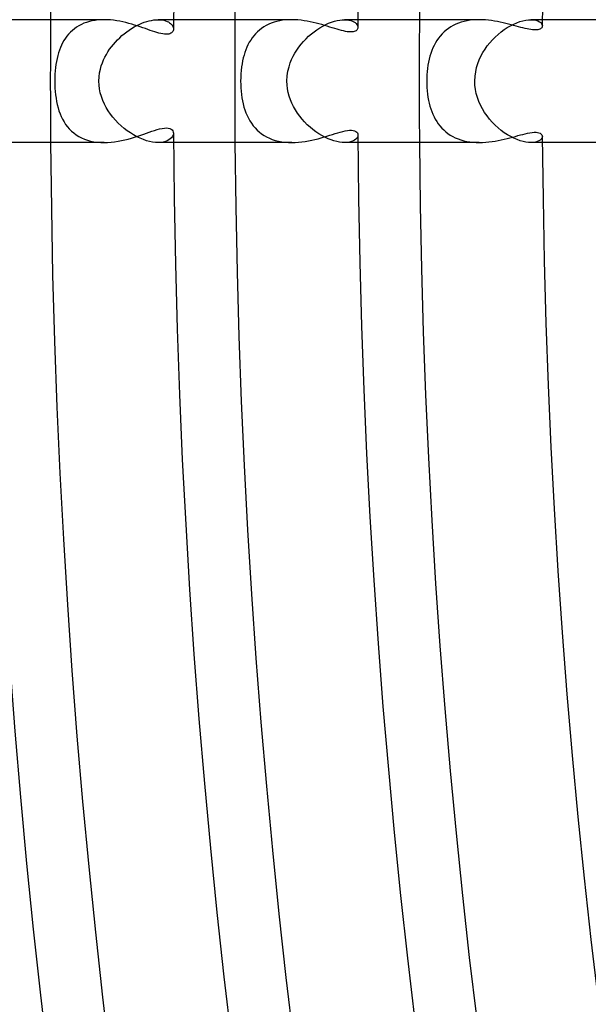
# Model space of a CAD drawing. Header units: millimetres. Extents: x -345 to 345, y -305 to 305.
# Tile 16 of 79: x -263 to -244, y -30 to 2. Entities that reach past the tile are written whole.
import ezdxf

# ---------------------------------------------------------------- set-up
doc = ezdxf.new("R2010")
doc.units = ezdxf.units.MM
doc.layers.add('HIDDEN', color=7, linetype='Continuous')
doc.layers.add('THICK', color=7, linetype='Continuous')

msp = doc.modelspace()

# ---------------------------------------------------------------- linework, layer by layer
at = {"layer": 'HIDDEN'}
for p, q in [((-260.731, 1.94), (-260.82, 1.913)), ((-260.638, 1.962), (-260.731, 1.94)), ((-260.543, 1.979), (-260.638, 1.962)), ((-260.446, 1.991), (-260.543, 1.979)), ((-260.347, 1.998), (-260.446, 1.991)), ((-260.247, 2), (-260.347, 1.998)), ((-258.944, 1.915), (-258.862, 1.941)), ((-258.862, 1.941), (-258.783, 1.963)), ((-258.783, 1.963), (-258.706, 1.979)), ((-258.706, 1.979), (-258.632, 1.991)), ((-258.632, 1.991), (-258.56, 1.998)), ((-258.56, 1.998), (-258.492, 2)), ((-258.492, 2), (-258.424, 1.998)), ((-257.992, 2), (-258.492, 2)), ((-258.424, 1.998), (-258.362, 1.991)), ((-258.362, 1.991), (-258.303, 1.98)), ((-258.303, 1.98), (-258.25, 1.965)), ((-258.25, 1.965), (-258.201, 1.946)), ((-258.201, 1.946), (-258.158, 1.925)), ((-258.158, 1.925), (-258.119, 1.901)), ((-254.632, 1.943), (-254.723, 1.917)), ((-254.538, 1.964), (-254.632, 1.943)), ((-254.442, 1.98), (-254.538, 1.964)), ((-254.345, 1.991), (-254.442, 1.98)), ((-254.246, 1.998), (-254.345, 1.991)), ((-254.146, 2), (-254.246, 1.998)), ((-252.852, 1.92), (-252.76, 1.949)), ((-252.76, 1.949), (-252.67, 1.972)), ((-252.67, 1.972), (-252.585, 1.988)), ((-252.585, 1.988), (-252.504, 1.997)), ((-252.504, 1.997), (-252.427, 2)), ((-252.427, 2), (-252.353, 1.997)), ((-251.992, 2), (-252.427, 2)), ((-252.353, 1.997), (-252.285, 1.988)), ((-252.285, 1.988), (-252.224, 1.973)), ((-252.224, 1.973), (-252.17, 1.955)), ((-252.17, 1.955), (-252.124, 1.932)), ((-252.124, 1.932), (-252.084, 1.905)), ((-248.537, 1.944), (-248.63, 1.918)), ((-248.441, 1.965), (-248.537, 1.944)), ((-248.343, 1.981), (-248.441, 1.965)), ((-248.243, 1.992), (-248.343, 1.981)), ((-248.143, 1.998), (-248.243, 1.992)), ((-248.042, 2), (-248.143, 1.998)), ((-246.823, 1.902), (-246.722, 1.938)), ((-246.722, 1.938), (-246.625, 1.966)), ((-246.625, 1.966), (-246.533, 1.985)), ((-246.533, 1.985), (-246.445, 1.996)), ((-246.445, 1.996), (-246.364, 2)), ((-245.992, 2), (-246.365, 2)), ((-246.364, 2), (-246.279, 1.995)), ((-246.279, 1.995), (-246.204, 1.982)), ((-246.204, 1.982), (-246.14, 1.962)), ((-246.14, 1.962), (-246.087, 1.935)), ((-246.087, 1.935), (-246.046, 1.904)), ((-261.282, 1.653), (-261.345, 1.594)), ((-261.216, 1.707), (-261.282, 1.653)), ((-261.145, 1.757), (-261.216, 1.707)), ((-261.069, 1.803), (-261.145, 1.757)), ((-260.99, 1.845), (-261.069, 1.803)), ((-260.907, 1.882), (-260.99, 1.845)), ((-260.82, 1.913), (-260.907, 1.882)), ((-259.593, 1.545), (-259.515, 1.605)), ((-259.515, 1.605), (-259.436, 1.661)), ((-259.436, 1.661), (-259.355, 1.714)), ((-259.355, 1.714), (-259.273, 1.763)), ((-259.273, 1.763), (-259.19, 1.808)), ((-259.19, 1.808), (-259.108, 1.848)), ((-259.108, 1.848), (-259.025, 1.884)), ((-259.025, 1.884), (-258.944, 1.915)), ((-258.119, 1.901), (-258.086, 1.875)), ((-258.086, 1.875), (-258.058, 1.847)), ((-258.058, 1.847), (-258.035, 1.818)), ((-258.035, 1.818), (-258.017, 1.787)), ((-258.017, 1.787), (-258.004, 1.757)), ((-258.004, 1.757), (-257.997, 1.726)), ((-257.997, 1.726), (-257.994, 1.696)), ((-255.262, 1.605), (-255.323, 1.543)), ((-255.196, 1.662), (-255.262, 1.605)), ((-255.127, 1.716), (-255.196, 1.662)), ((-255.053, 1.765), (-255.127, 1.716)), ((-254.976, 1.81), (-255.053, 1.765)), ((-254.895, 1.851), (-254.976, 1.81)), ((-254.811, 1.886), (-254.895, 1.851)), ((-254.723, 1.917), (-254.811, 1.886)), ((-253.508, 1.536), (-253.418, 1.608)), ((-253.418, 1.608), (-253.326, 1.675)), ((-253.326, 1.675), (-253.231, 1.736)), ((-253.231, 1.736), (-253.136, 1.792)), ((-253.136, 1.792), (-253.04, 1.841)), ((-253.04, 1.841), (-252.946, 1.883)), ((-252.946, 1.883), (-252.852, 1.92)), ((-252.084, 1.905), (-252.051, 1.877)), ((-252.051, 1.877), (-252.026, 1.846)), ((-252.026, 1.846), (-252.008, 1.815)), ((-252.008, 1.815), (-251.997, 1.783)), ((-251.997, 1.783), (-251.994, 1.751)), ((-249.124, 1.659), (-249.192, 1.6)), ((-249.051, 1.714), (-249.124, 1.659)), ((-248.975, 1.764), (-249.051, 1.714)), ((-248.894, 1.81), (-248.975, 1.764)), ((-248.81, 1.851), (-248.894, 1.81)), ((-248.722, 1.887), (-248.81, 1.851)), ((-248.63, 1.918), (-248.722, 1.887)), ((-247.335, 1.603), (-247.234, 1.677)), ((-247.234, 1.677), (-247.132, 1.744)), ((-247.132, 1.744), (-247.028, 1.805)), ((-247.028, 1.805), (-246.925, 1.857)), ((-246.925, 1.857), (-246.823, 1.902)), ((-246.046, 1.904), (-246.017, 1.87)), ((-246.017, 1.87), (-245.999, 1.835)), ((-245.999, 1.835), (-245.993, 1.799)), ((-261.556, 1.325), (-261.599, 1.25)), ((-261.509, 1.398), (-261.556, 1.325)), ((-261.458, 1.467), (-261.509, 1.398)), ((-261.404, 1.532), (-261.458, 1.467)), ((-261.345, 1.594), (-261.404, 1.532)), ((-259.882, 1.272), (-259.814, 1.344)), ((-259.814, 1.344), (-259.743, 1.414)), ((-259.743, 1.414), (-259.669, 1.481)), ((-259.669, 1.481), (-259.593, 1.545)), ((-255.482, 1.338), (-255.527, 1.264)), ((-255.433, 1.41), (-255.482, 1.338)), ((-255.38, 1.478), (-255.433, 1.41)), ((-255.323, 1.543), (-255.38, 1.478)), ((-253.838, 1.204), (-253.761, 1.293)), ((-253.761, 1.293), (-253.68, 1.379)), ((-253.68, 1.379), (-253.596, 1.46)), ((-253.596, 1.46), (-253.508, 1.536)), ((-249.424, 1.323), (-249.472, 1.245)), ((-249.373, 1.397), (-249.424, 1.323)), ((-249.317, 1.468), (-249.373, 1.397)), ((-249.257, 1.536), (-249.317, 1.468)), ((-249.192, 1.6), (-249.257, 1.536)), ((-247.703, 1.246), (-247.617, 1.344)), ((-247.617, 1.344), (-247.527, 1.436)), ((-247.527, 1.436), (-247.432, 1.522)), ((-247.432, 1.522), (-247.335, 1.603)), ((-261.705, 1.007), (-261.733, 0.92)), ((-261.673, 1.09), (-261.705, 1.007)), ((-261.638, 1.172), (-261.673, 1.09)), ((-261.599, 1.25), (-261.638, 1.172)), ((-260.125, 0.954), (-260.07, 1.037)), ((-260.07, 1.037), (-260.011, 1.118)), ((-260.011, 1.118), (-259.948, 1.196)), ((-259.948, 1.196), (-259.882, 1.272)), ((-255.641, 1.022), (-255.671, 0.937)), ((-255.606, 1.105), (-255.641, 1.022)), ((-255.569, 1.186), (-255.606, 1.105)), ((-255.527, 1.264), (-255.569, 1.186)), ((-254.042, 0.913), (-253.979, 1.013)), ((-253.979, 1.013), (-253.911, 1.11)), ((-253.911, 1.11), (-253.838, 1.204)), ((-249.591, 0.992), (-249.623, 0.902)), ((-249.555, 1.079), (-249.591, 0.992)), ((-249.516, 1.163), (-249.555, 1.079)), ((-249.472, 1.245), (-249.516, 1.163)), ((-247.927, 0.928), (-247.858, 1.038)), ((-247.858, 1.038), (-247.783, 1.145)), ((-247.783, 1.145), (-247.703, 1.246)), ((-261.8, 0.643), (-261.817, 0.543)), ((-261.781, 0.739), (-261.8, 0.643)), ((-261.759, 0.832), (-261.781, 0.739)), ((-261.733, 0.92), (-261.759, 0.832)), ((-260.306, 0.599), (-260.267, 0.691)), ((-260.267, 0.691), (-260.224, 0.781)), ((-260.224, 0.781), (-260.177, 0.868)), ((-260.177, 0.868), (-260.125, 0.954)), ((-255.744, 0.663), (-255.762, 0.564)), ((-255.723, 0.758), (-255.744, 0.663)), ((-255.699, 0.848), (-255.723, 0.758)), ((-255.671, 0.937), (-255.699, 0.848)), ((-254.194, 0.593), (-254.15, 0.703)), ((-254.15, 0.703), (-254.099, 0.809)), ((-254.099, 0.809), (-254.042, 0.913)), ((-249.676, 0.714), (-249.697, 0.617)), ((-249.651, 0.809), (-249.676, 0.714)), ((-249.623, 0.902), (-249.651, 0.809)), ((-248.091, 0.574), (-248.044, 0.696)), ((-248.044, 0.696), (-247.989, 0.814)), ((-247.989, 0.814), (-247.927, 0.928)), ((-261.842, 0.333), (-261.849, 0.223)), ((-261.831, 0.44), (-261.842, 0.333)), ((-261.817, 0.543), (-261.831, 0.44)), ((-260.398, 0.271), (-260.372, 0.392)), ((-260.372, 0.392), (-260.341, 0.501)), ((-260.341, 0.501), (-260.306, 0.599)), ((-255.791, 0.351), (-255.8, 0.237)), ((-255.778, 0.46), (-255.791, 0.351)), ((-255.762, 0.564), (-255.778, 0.46)), ((-254.294, 0.172), (-254.27, 0.329)), ((-254.27, 0.329), (-254.235, 0.469)), ((-254.235, 0.469), (-254.194, 0.593)), ((-249.73, 0.415), (-249.741, 0.312)), ((-249.715, 0.517), (-249.73, 0.415)), ((-249.697, 0.617), (-249.715, 0.517)), ((-248.162, 0.304), (-248.131, 0.443)), ((-248.131, 0.443), (-248.091, 0.574)), ((-261.854, 0.112), (-261.855, 0)), ((-261.855, 0), (-261.854, -0.113)), ((-261.849, 0.223), (-261.854, 0.112)), ((-260.421, 0), (-260.415, 0.141)), ((-260.416, -0.129), (-260.421, 0)), ((-260.415, 0.141), (-260.398, 0.271)), ((-255.806, 0.12), (-255.808, 0)), ((-255.808, 0), (-255.806, -0.11)), ((-255.8, 0.237), (-255.806, 0.12)), ((-254.303, 0), (-254.294, 0.172)), ((-254.299, -0.124), (-254.303, 0)), ((-249.754, 0.105), (-249.756, 0)), ((-249.756, 0), (-249.754, -0.106)), ((-249.749, 0.209), (-249.754, 0.105)), ((-249.741, 0.312), (-249.749, 0.209)), ((-248.19, 0), (-248.182, 0.156)), ((-248.184, -0.136), (-248.19, 0)), ((-248.182, 0.156), (-248.162, 0.304)), ((-261.854, -0.113), (-261.849, -0.225)), ((-261.849, -0.225), (-261.841, -0.336)), ((-260.4, -0.256), (-260.416, -0.129)), ((-260.374, -0.382), (-260.4, -0.256)), ((-255.806, -0.11), (-255.801, -0.218)), ((-255.801, -0.218), (-255.793, -0.326)), ((-254.285, -0.246), (-254.299, -0.124)), ((-254.262, -0.367), (-254.285, -0.246)), ((-249.754, -0.106), (-249.749, -0.213)), ((-249.749, -0.213), (-249.741, -0.32)), ((-249.741, -0.32), (-249.729, -0.424)), ((-248.168, -0.27), (-248.184, -0.136)), ((-248.141, -0.403), (-248.168, -0.27)), ((-261.841, -0.336), (-261.83, -0.447)), ((-261.83, -0.447), (-261.815, -0.556)), ((-261.815, -0.556), (-261.797, -0.662)), ((-260.339, -0.505), (-260.374, -0.382)), ((-260.295, -0.627), (-260.339, -0.505)), ((-260.242, -0.745), (-260.295, -0.627)), ((-255.793, -0.326), (-255.782, -0.433)), ((-255.782, -0.433), (-255.767, -0.539)), ((-255.767, -0.539), (-255.748, -0.642)), ((-254.23, -0.487), (-254.262, -0.367)), ((-254.19, -0.604), (-254.23, -0.487)), ((-254.143, -0.719), (-254.19, -0.604)), ((-249.729, -0.424), (-249.714, -0.526)), ((-249.714, -0.526), (-249.696, -0.626)), ((-249.696, -0.626), (-249.674, -0.722)), ((-248.104, -0.533), (-248.141, -0.403)), ((-248.058, -0.661), (-248.104, -0.533)), ((-261.797, -0.662), (-261.775, -0.766)), ((-261.775, -0.766), (-261.749, -0.868)), ((-261.749, -0.868), (-261.719, -0.966)), ((-260.182, -0.859), (-260.242, -0.745)), ((-260.115, -0.97), (-260.182, -0.859)), ((-255.748, -0.642), (-255.726, -0.744)), ((-255.726, -0.744), (-255.7, -0.843)), ((-255.7, -0.843), (-255.67, -0.939)), ((-255.67, -0.939), (-255.637, -1.033)), ((-254.088, -0.83), (-254.143, -0.719)), ((-254.027, -0.938), (-254.088, -0.83)), ((-253.96, -1.042), (-254.027, -0.938)), ((-249.674, -0.722), (-249.65, -0.815)), ((-249.65, -0.815), (-249.622, -0.906)), ((-249.622, -0.906), (-249.591, -0.993)), ((-248.003, -0.785), (-248.058, -0.661)), ((-247.94, -0.905), (-248.003, -0.785)), ((-247.87, -1.021), (-247.94, -0.905)), ((-261.719, -0.966), (-261.685, -1.061)), ((-261.685, -1.061), (-261.646, -1.152)), ((-261.646, -1.152), (-261.603, -1.241)), ((-261.603, -1.241), (-261.555, -1.326)), ((-260.042, -1.076), (-260.115, -0.97)), ((-259.963, -1.178), (-260.042, -1.076)), ((-259.878, -1.276), (-259.963, -1.178)), ((-259.789, -1.369), (-259.878, -1.276)), ((-255.637, -1.033), (-255.599, -1.123)), ((-255.599, -1.123), (-255.556, -1.21)), ((-255.556, -1.21), (-255.51, -1.294)), ((-253.887, -1.142), (-253.96, -1.042)), ((-253.809, -1.238), (-253.887, -1.142)), ((-253.727, -1.33), (-253.809, -1.238)), ((-249.591, -0.993), (-249.556, -1.077)), ((-249.556, -1.077), (-249.517, -1.16)), ((-249.517, -1.16), (-249.475, -1.239)), ((-249.475, -1.239), (-249.429, -1.316)), ((-247.793, -1.132), (-247.87, -1.021)), ((-247.71, -1.237), (-247.793, -1.132)), ((-247.622, -1.338), (-247.71, -1.237)), ((-261.555, -1.326), (-261.503, -1.407)), ((-261.503, -1.407), (-261.445, -1.484)), ((-261.445, -1.484), (-261.382, -1.557)), ((-261.382, -1.557), (-261.313, -1.625)), ((-259.696, -1.457), (-259.789, -1.369)), ((-259.598, -1.54), (-259.696, -1.457)), ((-259.498, -1.618), (-259.598, -1.54)), ((-255.51, -1.294), (-255.458, -1.374)), ((-255.458, -1.374), (-255.402, -1.451)), ((-255.402, -1.451), (-255.341, -1.523)), ((-255.341, -1.523), (-255.276, -1.592)), ((-255.276, -1.592), (-255.205, -1.656)), ((-253.641, -1.418), (-253.727, -1.33)), ((-253.55, -1.5), (-253.641, -1.418)), ((-253.457, -1.578), (-253.55, -1.5)), ((-253.361, -1.65), (-253.457, -1.578)), ((-249.429, -1.316), (-249.378, -1.39)), ((-249.378, -1.39), (-249.324, -1.46)), ((-249.324, -1.46), (-249.265, -1.527)), ((-249.265, -1.527), (-249.202, -1.59)), ((-249.202, -1.59), (-249.135, -1.65)), ((-247.53, -1.433), (-247.622, -1.338)), ((-247.433, -1.522), (-247.53, -1.433)), ((-247.333, -1.604), (-247.433, -1.522)), ((-261.313, -1.625), (-261.239, -1.688)), ((-261.239, -1.688), (-261.161, -1.747)), ((-261.161, -1.747), (-261.077, -1.799)), ((-261.077, -1.799), (-260.987, -1.846)), ((-260.987, -1.846), (-260.893, -1.887)), ((-260.893, -1.887), (-260.793, -1.922)), ((-260.793, -1.922), (-260.69, -1.951)), ((-259.395, -1.689), (-259.498, -1.618)), ((-259.291, -1.753), (-259.395, -1.689)), ((-259.185, -1.811), (-259.291, -1.753)), ((-259.079, -1.861), (-259.185, -1.811)), ((-258.974, -1.904), (-259.079, -1.861)), ((-258.87, -1.939), (-258.974, -1.904)), ((-258.143, -1.916), (-258.196, -1.944)), ((-258.097, -1.884), (-258.143, -1.916)), ((-258.06, -1.849), (-258.097, -1.884)), ((-258.031, -1.812), (-258.06, -1.849)), ((-258.011, -1.773), (-258.031, -1.812)), ((-257.998, -1.734), (-258.011, -1.773)), ((-257.994, -1.696), (-257.998, -1.734)), ((-255.205, -1.656), (-255.129, -1.715)), ((-255.129, -1.715), (-255.048, -1.769)), ((-255.048, -1.769), (-254.963, -1.817)), ((-254.963, -1.817), (-254.873, -1.861)), ((-254.873, -1.861), (-254.779, -1.898)), ((-254.779, -1.898), (-254.68, -1.93)), ((-253.264, -1.716), (-253.361, -1.65)), ((-253.165, -1.775), (-253.264, -1.716)), ((-253.065, -1.829), (-253.165, -1.775)), ((-252.966, -1.875), (-253.065, -1.829)), ((-252.868, -1.914), (-252.966, -1.875)), ((-252.773, -1.945), (-252.868, -1.914)), ((-252.102, -1.919), (-252.15, -1.946)), ((-252.063, -1.888), (-252.102, -1.919)), ((-252.033, -1.855), (-252.063, -1.888)), ((-252.011, -1.821), (-252.033, -1.855)), ((-251.998, -1.786), (-252.011, -1.821)), ((-251.994, -1.751), (-251.998, -1.786)), ((-249.135, -1.65), (-249.063, -1.705)), ((-249.063, -1.705), (-248.988, -1.756)), ((-248.988, -1.756), (-248.908, -1.803)), ((-248.908, -1.803), (-248.824, -1.845)), ((-248.824, -1.845), (-248.736, -1.882)), ((-248.736, -1.882), (-248.644, -1.914)), ((-248.644, -1.914), (-248.55, -1.941)), ((-247.231, -1.679), (-247.333, -1.604)), ((-247.127, -1.747), (-247.231, -1.679)), ((-247.023, -1.807), (-247.127, -1.747)), ((-246.919, -1.86), (-247.023, -1.807)), ((-246.816, -1.904), (-246.919, -1.86)), ((-246.716, -1.94), (-246.816, -1.904)), ((-246.066, -1.921), (-246.108, -1.947)), ((-246.034, -1.892), (-246.066, -1.921)), ((-246.011, -1.862), (-246.034, -1.892)), ((-245.998, -1.831), (-246.011, -1.862)), ((-245.993, -1.799), (-245.998, -1.831)), ((-260.69, -1.951), (-260.584, -1.972)), ((-260.584, -1.972), (-260.474, -1.988)), ((-260.474, -1.988), (-260.361, -1.997)), ((-260.361, -1.997), (-260.248, -2)), ((-258.769, -1.966), (-258.87, -1.939)), ((-258.672, -1.985), (-258.769, -1.966)), ((-258.579, -1.996), (-258.672, -1.985)), ((-258.492, -2), (-258.579, -1.996)), ((-258.406, -1.996), (-258.492, -2)), ((-257.992, -2), (-258.492, -2)), ((-258.328, -1.985), (-258.406, -1.996)), ((-258.258, -1.967), (-258.328, -1.985)), ((-258.196, -1.944), (-258.258, -1.967)), ((-254.68, -1.93), (-254.578, -1.956)), ((-254.578, -1.956), (-254.473, -1.975)), ((-254.473, -1.975), (-254.366, -1.989)), ((-254.366, -1.989), (-254.256, -1.997)), ((-254.256, -1.997), (-254.146, -2)), ((-252.679, -1.97), (-252.773, -1.945)), ((-252.59, -1.987), (-252.679, -1.97)), ((-252.506, -1.997), (-252.59, -1.987)), ((-252.427, -2), (-252.506, -1.997)), ((-252.345, -1.996), (-252.427, -2)), ((-251.992, -2), (-252.427, -2)), ((-252.272, -1.985), (-252.345, -1.996)), ((-252.207, -1.968), (-252.272, -1.985)), ((-252.15, -1.946), (-252.207, -1.968)), ((-248.55, -1.941), (-248.452, -1.962)), ((-248.452, -1.962), (-248.352, -1.979)), ((-248.352, -1.979), (-248.25, -1.991)), ((-248.25, -1.991), (-248.148, -1.998)), ((-248.148, -1.998), (-248.044, -2)), ((-246.62, -1.967), (-246.716, -1.94)), ((-246.529, -1.986), (-246.62, -1.967)), ((-246.443, -1.997), (-246.529, -1.986)), ((-246.364, -2), (-246.443, -1.997)), ((-245.992, -2), (-246.365, -2)), ((-246.287, -1.996), (-246.364, -2)), ((-246.218, -1.985), (-246.287, -1.996)), ((-246.158, -1.969), (-246.218, -1.985)), ((-246.108, -1.947), (-246.158, -1.969))]:
    msp.add_line(p, q, dxfattribs=at)
for radius, start, end in [(262, 179.56262, 180.00002), (256, 179.55237, 180.00002), (250, 179.54165, 180.00002), (262, 180.00002, 180.43738), (256, 180.00002, 180.44763), (250, 180.00002, 180.45835)]:
    msp.add_arc((0, 0), radius, start, end, dxfattribs=at)
at = {"layer": 'THICK'}
for p, q in [((-260.248, 2), (-263.992, 2)), ((-260.145, 1.998), (-260.247, 2)), ((-260.043, 1.991), (-260.145, 1.998)), ((-259.941, 1.981), (-260.043, 1.991)), ((-259.84, 1.966), (-259.941, 1.981)), ((-259.74, 1.949), (-259.84, 1.966)), ((-259.64, 1.929), (-259.74, 1.949)), ((-259.542, 1.906), (-259.64, 1.929)), ((-254.147, 2), (-257.992, 2)), ((-254.044, 1.998), (-254.146, 2)), ((-253.943, 1.992), (-254.044, 1.998)), ((-253.842, 1.982), (-253.943, 1.992)), ((-253.741, 1.968), (-253.842, 1.982)), ((-253.642, 1.952), (-253.741, 1.968)), ((-253.544, 1.933), (-253.642, 1.952)), ((-253.447, 1.912), (-253.544, 1.933)), ((-248.044, 2), (-251.992, 2)), ((-247.943, 1.998), (-248.042, 2)), ((-247.843, 1.992), (-247.943, 1.998)), ((-247.745, 1.983), (-247.843, 1.992)), ((-247.647, 1.971), (-247.745, 1.983)), ((-247.551, 1.957), (-247.647, 1.971)), ((-247.457, 1.94), (-247.551, 1.957)), ((-247.364, 1.922), (-247.457, 1.94)), ((-241.938, 2), (-245.992, 2)), ((-259.445, 1.881), (-259.542, 1.906)), ((-259.351, 1.854), (-259.445, 1.881)), ((-259.258, 1.826), (-259.351, 1.854)), ((-259.167, 1.797), (-259.258, 1.826)), ((-259.079, 1.767), (-259.167, 1.797)), ((-258.993, 1.738), (-259.079, 1.767)), ((-258.909, 1.708), (-258.993, 1.738)), ((-258.828, 1.68), (-258.909, 1.708)), ((-258.75, 1.652), (-258.828, 1.68)), ((-258.674, 1.626), (-258.75, 1.652)), ((-258.601, 1.602), (-258.674, 1.626)), ((-258.017, 1.616), (-258.034, 1.593)), ((-258.004, 1.641), (-258.017, 1.616)), ((-257.997, 1.668), (-258.004, 1.641)), ((-257.994, 1.696), (-257.997, 1.668)), ((-253.352, 1.89), (-253.447, 1.912)), ((-253.26, 1.865), (-253.352, 1.89)), ((-253.169, 1.84), (-253.26, 1.865)), ((-253.08, 1.814), (-253.169, 1.84)), ((-252.994, 1.788), (-253.08, 1.814)), ((-252.91, 1.762), (-252.994, 1.788)), ((-252.828, 1.737), (-252.91, 1.762)), ((-252.749, 1.712), (-252.828, 1.737)), ((-252.673, 1.689), (-252.749, 1.712)), ((-252.6, 1.668), (-252.673, 1.689)), ((-252.53, 1.649), (-252.6, 1.668)), ((-252.464, 1.633), (-252.53, 1.649)), ((-252.402, 1.62), (-252.464, 1.633)), ((-252.343, 1.61), (-252.402, 1.62)), ((-252.289, 1.603), (-252.343, 1.61)), ((-252.238, 1.601), (-252.289, 1.603)), ((-252.15, 1.607), (-252.192, 1.602)), ((-252.114, 1.615), (-252.15, 1.607)), ((-252.082, 1.627), (-252.114, 1.615)), ((-252.055, 1.642), (-252.082, 1.627)), ((-252.033, 1.66), (-252.055, 1.642)), ((-252.016, 1.68), (-252.033, 1.66)), ((-252.004, 1.702), (-252.016, 1.68)), ((-251.996, 1.726), (-252.004, 1.702)), ((-251.994, 1.751), (-251.996, 1.726)), ((-247.272, 1.902), (-247.364, 1.922)), ((-247.183, 1.881), (-247.272, 1.902)), ((-247.095, 1.859), (-247.183, 1.881)), ((-247.01, 1.836), (-247.095, 1.859)), ((-246.928, 1.814), (-247.01, 1.836)), ((-246.847, 1.792), (-246.928, 1.814)), ((-246.77, 1.771), (-246.847, 1.792)), ((-246.695, 1.751), (-246.77, 1.771)), ((-246.623, 1.732), (-246.695, 1.751)), ((-246.554, 1.715), (-246.623, 1.732)), ((-246.489, 1.7), (-246.554, 1.715)), ((-246.427, 1.688), (-246.489, 1.7)), ((-246.369, 1.678), (-246.427, 1.688)), ((-246.314, 1.671), (-246.369, 1.678)), ((-246.263, 1.667), (-246.314, 1.671)), ((-246.217, 1.666), (-246.263, 1.667)), ((-246.175, 1.669), (-246.217, 1.666)), ((-246.137, 1.674), (-246.175, 1.669)), ((-246.103, 1.682), (-246.137, 1.674)), ((-246.074, 1.693), (-246.103, 1.682)), ((-246.05, 1.706), (-246.074, 1.693)), ((-246.029, 1.722), (-246.05, 1.706)), ((-246.014, 1.739), (-246.029, 1.722)), ((-246.003, 1.758), (-246.014, 1.739)), ((-245.996, 1.778), (-246.003, 1.758)), ((-245.993, 1.799), (-245.996, 1.778)), ((-258.531, 1.581), (-258.601, 1.602)), ((-258.465, 1.563), (-258.531, 1.581)), ((-258.402, 1.548), (-258.465, 1.563)), ((-258.343, 1.536), (-258.402, 1.548)), ((-258.289, 1.529), (-258.343, 1.536)), ((-258.238, 1.526), (-258.289, 1.529)), ((-258.192, 1.528), (-258.238, 1.526)), ((-258.15, 1.533), (-258.192, 1.528)), ((-258.114, 1.543), (-258.15, 1.533)), ((-258.082, 1.556), (-258.114, 1.543)), ((-258.056, 1.573), (-258.082, 1.556)), ((-258.034, 1.593), (-258.056, 1.573)), ((-252.192, 1.602), (-252.238, 1.601)), ((-258.611, -1.605), (-258.527, -1.58)), ((-258.527, -1.58), (-258.445, -1.557)), ((-258.445, -1.557), (-258.365, -1.54)), ((-258.365, -1.54), (-258.29, -1.529)), ((-258.29, -1.529), (-258.221, -1.526)), ((-258.221, -1.526), (-258.162, -1.531)), ((-258.162, -1.531), (-258.111, -1.544)), ((-258.111, -1.544), (-258.069, -1.564)), ((-258.069, -1.564), (-258.036, -1.591)), ((-258.036, -1.591), (-258.013, -1.622)), ((-252.337, -1.609), (-252.266, -1.602)), ((-252.266, -1.602), (-252.203, -1.601)), ((-252.203, -1.601), (-252.148, -1.607)), ((-259.685, -1.938), (-259.576, -1.914)), ((-259.576, -1.914), (-259.468, -1.887)), ((-259.468, -1.887), (-259.362, -1.857)), ((-259.362, -1.857), (-259.259, -1.826)), ((-259.259, -1.826), (-259.157, -1.794)), ((-259.157, -1.794), (-259.059, -1.76)), ((-259.059, -1.76), (-258.963, -1.727)), ((-258.963, -1.727), (-258.871, -1.695)), ((-258.871, -1.695), (-258.781, -1.663)), ((-258.781, -1.663), (-258.696, -1.634)), ((-258.696, -1.634), (-258.611, -1.605)), ((-258.013, -1.622), (-257.999, -1.658)), ((-257.999, -1.658), (-257.994, -1.696)), ((-253.602, -1.945), (-253.496, -1.923)), ((-253.496, -1.923), (-253.392, -1.899)), ((-253.392, -1.899), (-253.29, -1.874)), ((-253.29, -1.874), (-253.191, -1.846)), ((-253.191, -1.846), (-253.094, -1.818)), ((-253.094, -1.818), (-252.999, -1.79)), ((-252.999, -1.79), (-252.908, -1.761)), ((-252.908, -1.761), (-252.819, -1.734)), ((-252.819, -1.734), (-252.734, -1.707)), ((-252.734, -1.707), (-252.651, -1.683)), ((-252.651, -1.683), (-252.569, -1.659)), ((-252.569, -1.659), (-252.489, -1.639)), ((-252.489, -1.639), (-252.411, -1.621)), ((-252.411, -1.621), (-252.337, -1.609)), ((-252.148, -1.607), (-252.101, -1.619)), ((-252.101, -1.619), (-252.063, -1.637)), ((-252.063, -1.637), (-252.033, -1.66)), ((-252.033, -1.66), (-252.011, -1.688)), ((-252.011, -1.688), (-251.998, -1.718)), ((-251.998, -1.718), (-251.994, -1.751)), ((-247.428, -1.935), (-247.33, -1.915)), ((-247.33, -1.915), (-247.233, -1.893)), ((-247.233, -1.893), (-247.138, -1.87)), ((-247.138, -1.87), (-247.046, -1.846)), ((-247.046, -1.846), (-246.956, -1.822)), ((-246.956, -1.822), (-246.869, -1.798)), ((-246.869, -1.798), (-246.785, -1.775)), ((-246.785, -1.775), (-246.703, -1.753)), ((-246.703, -1.753), (-246.625, -1.733)), ((-246.625, -1.733), (-246.549, -1.714)), ((-246.549, -1.714), (-246.473, -1.697)), ((-246.473, -1.697), (-246.399, -1.683)), ((-246.399, -1.683), (-246.328, -1.673)), ((-246.328, -1.673), (-246.261, -1.667)), ((-246.261, -1.667), (-246.198, -1.667)), ((-246.198, -1.667), (-246.145, -1.672)), ((-246.145, -1.672), (-246.102, -1.683)), ((-246.102, -1.683), (-246.067, -1.697)), ((-246.067, -1.697), (-246.039, -1.714)), ((-246.039, -1.714), (-246.019, -1.733)), ((-246.019, -1.733), (-246.005, -1.753)), ((-246.005, -1.753), (-245.996, -1.776)), ((-245.996, -1.776), (-245.993, -1.799)), ((-260.248, -2), (-263.992, -2)), ((-260.248, -2), (-260.135, -1.997)), ((-260.135, -1.997), (-260.021, -1.989)), ((-260.021, -1.989), (-259.908, -1.976)), ((-259.908, -1.976), (-259.796, -1.959)), ((-259.796, -1.959), (-259.685, -1.938)), ((-254.147, -2), (-257.992, -2)), ((-254.146, -2), (-254.037, -1.997)), ((-254.037, -1.997), (-253.927, -1.99)), ((-253.927, -1.99), (-253.817, -1.979)), ((-253.817, -1.979), (-253.709, -1.963)), ((-253.709, -1.963), (-253.602, -1.945)), ((-248.044, -2), (-251.992, -2)), ((-248.044, -2), (-247.939, -1.998)), ((-247.939, -1.998), (-247.835, -1.992)), ((-247.835, -1.992), (-247.732, -1.982)), ((-247.732, -1.982), (-247.629, -1.969)), ((-247.629, -1.969), (-247.528, -1.953)), ((-247.528, -1.953), (-247.428, -1.935)), ((-241.938, -2), (-245.992, -2))]:
    msp.add_line(p, q, dxfattribs=at)
for radius, start, end in [(305, 120.37574, 179.62427), (301, 120.34606, 179.6539), (298, 120.38456, 179.61545), (294, 120.22855, 179.77141), (288, 120.25702, 179.74299), (286, 120.40066, 179.59935), (282, 120.28338, 179.71663), (280, 120.40926, 179.59076), (276, 120.30819, 179.69177), (270, 120.33185, 179.66816), (268, 120.42759, 179.57242), (264, 120.3546, 179.64542), (262, 120.43739, 179.56262), (258, 120.37666, 179.62336), (256, 120.44765, 179.55237), (252, 120.39809, 179.60193), (250, 120.45836, 179.54165), (246, 120.41906, 179.58096), (294, 180.22859, 239.77145), (288, 180.25701, 239.74298), (282, 180.28337, 239.71662), (276, 180.30823, 239.69181), (270, 180.33184, 239.66815), (301, 180.3461, 239.65394), (264, 180.35458, 239.6454), (258, 180.37664, 239.62334), (252, 180.39807, 239.60191), (246, 180.41904, 239.58094), (305, 180.37573, 239.62426), (298, 180.38455, 239.61544), (292, 180.39246, 239.60759), (286, 180.40065, 239.59934), (280, 180.40924, 239.59074), (274, 180.41824, 239.5818), (268, 180.42758, 239.57241), (262, 180.43738, 239.56261), (256, 180.44763, 239.55235), (250, 180.45835, 239.54164)]:
    msp.add_arc((0, 0), radius, start, end, dxfattribs=at)

doc.saveas('drawing.dxf')
